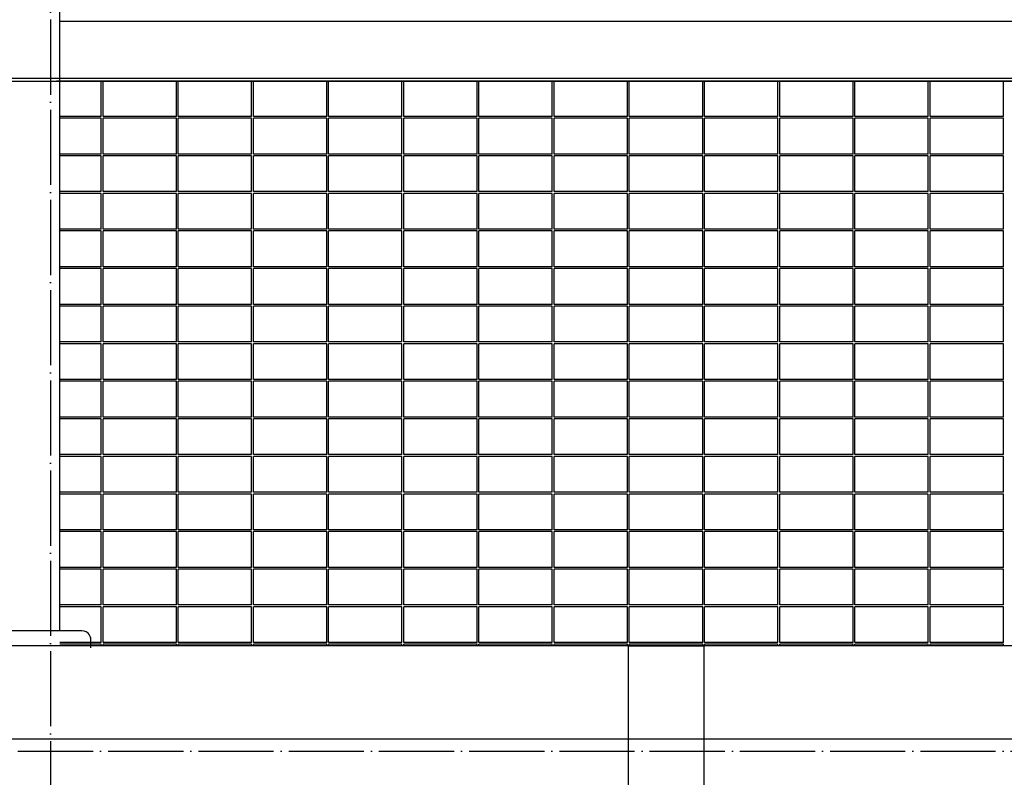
# Model space of a CAD drawing. Extents: x -37450 to 20409, y -12428 to 23550.
# Tile 21 of 55: x -23560 to -20286, y -7352 to -4831. Entities that reach past the tile are written whole.
import ezdxf

# ---------------------------------------------------------------- set-up
doc = ezdxf.new("R2010")
doc.units = 0
doc.header["$MEASUREMENT"] = 0
doc.linetypes.add('DASHDOT', pattern=[300, 250, -25, 0, -25])
for name, color, linetype in [('LAYER01', 7, 'CONTINUOUS'), ('LAYER23', 5, 'CONTINUOUS'), ('LAYER28', 1, 'CONTINUOUS')]:
    doc.layers.add(name, color=color, linetype=linetype)

msp = doc.modelspace()

# ---------------------------------------------------------------- linework, layer by layer
at = {"layer": 'LAYER01', "color": 1, "linetype": 'DASHDOT'}
for p, q in [((-23458.2535, 4772.46895), (-23458.2535, -10757.59505)), ((-32582.25405, -5036.12635), (-3736.12745, -5036.12635)), ((-33169.5038, -7264.1266), (-4420.06415, -7264.1266))]:
    msp.add_line(p, q, dxfattribs=at)
at = {"layer": 'LAYER01', "color": 5, "linetype": 'Continuous'}
for p, q in [((-23427.2537, -4836.12595), (-17089.25325, -4836.12595)), ((-27704.56545, -5026.1257), (-23387.5656, -5026.1257)), ((-27704.56545, -5036.12635), (-23387.5656, -5036.12635)), ((-19980.5649, -5036.12635), (-23438.0661, -5036.12635)), ((-23427.2537, -5026.1257), (-17089.25325, -5026.1257)), ((-23427.2537, -5036.12635), (-17089.25325, -5036.12635)), ((-23289.25325, -5153.12655), (-23289.25325, -5036.12635)), ((-23283.2535, -5153.12655), (-23283.2535, -5036.12635)), ((-23039.25325, -5153.12655), (-23039.25325, -5036.12635)), ((-23033.25195, -5153.12655), (-23033.25195, -5036.12635)), ((-22789.25325, -5153.12655), (-22789.25325, -5036.12635)), ((-22783.2535, -5153.12655), (-22783.2535, -5036.12635)), ((-22539.2517, -5153.12655), (-22539.2517, -5036.12635)), ((-22533.25195, -5153.12655), (-22533.25195, -5036.12635)), ((-22289.25325, -5153.12655), (-22289.25325, -5036.12635)), ((-22283.2535, -5153.12655), (-22283.2535, -5036.12635)), ((-22039.2517, -5153.12655), (-22039.2517, -5036.12635)), ((-22033.25195, -5153.12655), (-22033.25195, -5036.12635)), ((-21789.25325, -5153.12655), (-21789.25325, -5036.12635)), ((-21783.2535, -5153.12655), (-21783.2535, -5036.12635)), ((-21539.25325, -5153.12655), (-21539.25325, -5036.12635)), ((-21533.25195, -5153.12655), (-21533.25195, -5036.12635)), ((-21289.25325, -5153.12655), (-21289.25325, -5036.12635)), ((-21283.2535, -5153.12655), (-21283.2535, -5036.12635)), ((-21039.25325, -5153.12655), (-21039.25325, -5036.12635)), ((-21033.2535, -5153.12655), (-21033.2535, -5036.12635)), ((-20789.25325, -5153.12655), (-20789.25325, -5036.12635)), ((-20783.25195, -5153.12655), (-20783.25195, -5036.12635)), ((-20539.25325, -5153.12655), (-20539.25325, -5036.12635)), ((-20533.2535, -5153.12655), (-20533.2535, -5036.12635)), ((-20289.25325, -5153.12655), (-20289.25325, -5036.12635)), ((-23289.25325, -5153.12655), (-23427.2537, -5153.12655)), ((-23289.25325, -5159.1263), (-23427.2537, -5159.1263)), ((-23289.25325, -5278.1254), (-23289.25325, -5159.1263)), ((-23039.25325, -5153.12655), (-23283.2535, -5153.12655)), ((-23039.25325, -5159.1263), (-23283.2535, -5159.1263)), ((-23283.2535, -5278.1254), (-23283.2535, -5159.1263)), ((-23039.25325, -5278.1254), (-23039.25325, -5159.1263)), ((-22789.25325, -5153.12655), (-23033.25195, -5153.12655)), ((-22789.25325, -5159.1263), (-23033.25195, -5159.1263)), ((-23033.25195, -5278.1254), (-23033.25195, -5159.1263)), ((-22789.25325, -5278.1254), (-22789.25325, -5159.1263)), ((-22539.2517, -5153.12655), (-22783.2535, -5153.12655)), ((-22539.2517, -5159.1263), (-22783.2535, -5159.1263)), ((-22783.2535, -5278.1254), (-22783.2535, -5159.1263)), ((-22539.2517, -5278.1254), (-22539.2517, -5159.1263)), ((-22289.25325, -5153.12655), (-22533.25195, -5153.12655)), ((-22289.25325, -5159.1263), (-22533.25195, -5159.1263)), ((-22533.25195, -5278.1254), (-22533.25195, -5159.1263)), ((-22289.25325, -5278.1254), (-22289.25325, -5159.1263)), ((-22039.2517, -5153.12655), (-22283.2535, -5153.12655)), ((-22039.2517, -5159.1263), (-22283.2535, -5159.1263)), ((-22283.2535, -5278.1254), (-22283.2535, -5159.1263)), ((-22039.2517, -5278.1254), (-22039.2517, -5159.1263)), ((-21789.25325, -5153.12655), (-22033.25195, -5153.12655)), ((-21789.25325, -5159.1263), (-22033.25195, -5159.1263)), ((-22033.25195, -5278.1254), (-22033.25195, -5159.1263)), ((-21789.25325, -5278.1254), (-21789.25325, -5159.1263)), ((-21539.25325, -5153.12655), (-21783.2535, -5153.12655)), ((-21539.25325, -5159.1263), (-21783.2535, -5159.1263)), ((-21783.2535, -5278.1254), (-21783.2535, -5159.1263)), ((-21539.25325, -5278.1254), (-21539.25325, -5159.1263)), ((-21289.25325, -5153.12655), (-21533.25195, -5153.12655)), ((-21289.25325, -5159.1263), (-21533.25195, -5159.1263)), ((-21533.25195, -5278.1254), (-21533.25195, -5159.1263)), ((-21289.25325, -5278.1254), (-21289.25325, -5159.1263)), ((-21039.25325, -5153.12655), (-21283.2535, -5153.12655)), ((-21283.2535, -5278.1254), (-21283.2535, -5159.1263)), ((-21039.25325, -5159.1263), (-21283.2535, -5159.1263)), ((-21039.25325, -5278.1254), (-21039.25325, -5159.1263)), ((-20789.25325, -5153.12655), (-21033.2535, -5153.12655)), ((-21033.2535, -5278.1254), (-21033.2535, -5159.1263)), ((-20789.25325, -5159.1263), (-21033.2535, -5159.1263)), ((-20789.25325, -5278.1254), (-20789.25325, -5159.1263)), ((-20539.25325, -5153.12655), (-20783.25195, -5153.12655)), ((-20783.25195, -5278.1254), (-20783.25195, -5159.1263)), ((-20539.25325, -5159.1263), (-20783.25195, -5159.1263)), ((-20539.25325, -5278.1254), (-20539.25325, -5159.1263)), ((-20289.25325, -5153.12655), (-20533.2535, -5153.12655)), ((-20533.2535, -5278.1254), (-20533.2535, -5159.1263)), ((-20289.25325, -5159.1263), (-20533.2535, -5159.1263)), ((-20289.25325, -5278.1254), (-20289.25325, -5159.1263)), ((-23289.25325, -5278.1254), (-23427.2537, -5278.1254)), ((-23289.25325, -5284.1255), (-23427.2537, -5284.1255)), ((-23289.25325, -5403.1246), (-23289.25325, -5284.1255)), ((-23039.25325, -5278.1254), (-23283.2535, -5278.1254)), ((-23039.25325, -5284.1255), (-23283.2535, -5284.1255)), ((-23283.2535, -5403.1246), (-23283.2535, -5284.1255)), ((-23039.25325, -5403.1246), (-23039.25325, -5284.1255)), ((-22789.25325, -5278.1254), (-23033.25195, -5278.1254)), ((-22789.25325, -5284.1255), (-23033.25195, -5284.1255)), ((-23033.25195, -5403.1246), (-23033.25195, -5284.1255)), ((-22789.25325, -5403.1246), (-22789.25325, -5284.1255)), ((-22539.2517, -5278.1254), (-22783.2535, -5278.1254)), ((-22539.2517, -5284.1255), (-22783.2535, -5284.1255)), ((-22783.2535, -5403.1246), (-22783.2535, -5284.1255)), ((-22539.2517, -5403.1246), (-22539.2517, -5284.1255)), ((-22289.25325, -5278.1254), (-22533.25195, -5278.1254)), ((-22289.25325, -5284.1255), (-22533.25195, -5284.1255)), ((-22533.25195, -5403.1246), (-22533.25195, -5284.1255)), ((-22289.25325, -5403.1246), (-22289.25325, -5284.1255)), ((-22039.2517, -5278.1254), (-22283.2535, -5278.1254)), ((-22039.2517, -5284.1255), (-22283.2535, -5284.1255)), ((-22283.2535, -5403.1246), (-22283.2535, -5284.1255)), ((-22039.2517, -5403.1246), (-22039.2517, -5284.1255)), ((-21789.25325, -5278.1254), (-22033.25195, -5278.1254)), ((-21789.25325, -5284.1255), (-22033.25195, -5284.1255)), ((-22033.25195, -5403.1246), (-22033.25195, -5284.1255)), ((-21789.25325, -5403.1246), (-21789.25325, -5284.1255)), ((-21539.25325, -5278.1254), (-21783.2535, -5278.1254)), ((-21539.25325, -5284.1255), (-21783.2535, -5284.1255)), ((-21783.2535, -5403.1246), (-21783.2535, -5284.1255)), ((-21539.25325, -5403.1246), (-21539.25325, -5284.1255)), ((-21289.25325, -5278.1254), (-21533.25195, -5278.1254)), ((-21289.25325, -5284.1255), (-21533.25195, -5284.1255)), ((-21533.25195, -5403.1246), (-21533.25195, -5284.1255)), ((-21289.25325, -5403.1246), (-21289.25325, -5284.1255)), ((-21039.25325, -5278.1254), (-21283.2535, -5278.1254)), ((-21283.2535, -5403.1246), (-21283.2535, -5284.1255)), ((-21039.25325, -5284.1255), (-21283.2535, -5284.1255)), ((-21039.25325, -5403.1246), (-21039.25325, -5284.1255)), ((-20789.25325, -5278.1254), (-21033.2535, -5278.1254)), ((-21033.2535, -5403.1246), (-21033.2535, -5284.1255)), ((-20789.25325, -5284.1255), (-21033.2535, -5284.1255)), ((-20789.25325, -5403.1246), (-20789.25325, -5284.1255)), ((-20539.25325, -5278.1254), (-20783.25195, -5278.1254)), ((-20783.25195, -5403.1246), (-20783.25195, -5284.1255)), ((-20539.25325, -5284.1255), (-20783.25195, -5284.1255)), ((-20539.25325, -5403.1246), (-20539.25325, -5284.1255)), ((-20289.25325, -5278.1254), (-20533.2535, -5278.1254)), ((-20533.2535, -5403.1246), (-20533.2535, -5284.1255)), ((-20289.25325, -5284.1255), (-20533.2535, -5284.1255)), ((-20289.25325, -5403.1246), (-20289.25325, -5284.1255)), ((-23289.25325, -5403.1246), (-23427.2537, -5403.1246)), ((-23289.25325, -5409.12705), (-23427.2537, -5409.12705)), ((-23289.25325, -5528.12615), (-23289.25325, -5409.12705)), ((-23039.25325, -5403.1246), (-23283.2535, -5403.1246)), ((-23039.25325, -5409.12705), (-23283.2535, -5409.12705)), ((-23283.2535, -5528.12615), (-23283.2535, -5409.12705)), ((-23039.25325, -5528.12615), (-23039.25325, -5409.12705)), ((-22789.25325, -5403.1246), (-23033.25195, -5403.1246)), ((-22789.25325, -5409.12705), (-23033.25195, -5409.12705)), ((-23033.25195, -5528.12615), (-23033.25195, -5409.12705)), ((-22789.25325, -5528.12615), (-22789.25325, -5409.12705)), ((-22539.2517, -5403.1246), (-22783.2535, -5403.1246)), ((-22539.2517, -5409.12705), (-22783.2535, -5409.12705)), ((-22783.2535, -5528.12615), (-22783.2535, -5409.12705)), ((-22539.2517, -5528.12615), (-22539.2517, -5409.12705)), ((-22289.25325, -5403.1246), (-22533.25195, -5403.1246)), ((-22289.25325, -5409.12705), (-22533.25195, -5409.12705)), ((-22533.25195, -5528.12615), (-22533.25195, -5409.12705)), ((-22289.25325, -5528.12615), (-22289.25325, -5409.12705)), ((-22039.2517, -5403.1246), (-22283.2535, -5403.1246)), ((-22039.2517, -5409.12705), (-22283.2535, -5409.12705)), ((-22283.2535, -5528.12615), (-22283.2535, -5409.12705)), ((-22039.2517, -5528.12615), (-22039.2517, -5409.12705)), ((-21789.25325, -5403.1246), (-22033.25195, -5403.1246)), ((-21789.25325, -5409.12705), (-22033.25195, -5409.12705)), ((-22033.25195, -5528.12615), (-22033.25195, -5409.12705)), ((-21789.25325, -5528.12615), (-21789.25325, -5409.12705)), ((-21539.25325, -5403.1246), (-21783.2535, -5403.1246)), ((-21539.25325, -5409.12705), (-21783.2535, -5409.12705)), ((-21783.2535, -5528.12615), (-21783.2535, -5409.12705)), ((-21539.25325, -5528.12615), (-21539.25325, -5409.12705)), ((-21289.25325, -5403.1246), (-21533.25195, -5403.1246)), ((-21289.25325, -5409.12705), (-21533.25195, -5409.12705)), ((-21533.25195, -5528.12615), (-21533.25195, -5409.12705)), ((-21289.25325, -5528.12615), (-21289.25325, -5409.12705)), ((-21039.25325, -5403.1246), (-21283.2535, -5403.1246)), ((-21283.2535, -5528.12615), (-21283.2535, -5409.12705)), ((-21039.25325, -5409.12705), (-21283.2535, -5409.12705)), ((-21039.25325, -5528.12615), (-21039.25325, -5409.12705)), ((-20789.25325, -5403.1246), (-21033.2535, -5403.1246)), ((-21033.2535, -5528.12615), (-21033.2535, -5409.12705)), ((-20789.25325, -5409.12705), (-21033.2535, -5409.12705)), ((-20789.25325, -5528.12615), (-20789.25325, -5409.12705)), ((-20539.25325, -5403.1246), (-20783.25195, -5403.1246)), ((-20783.25195, -5528.12615), (-20783.25195, -5409.12705)), ((-20539.25325, -5409.12705), (-20783.25195, -5409.12705)), ((-20539.25325, -5528.12615), (-20539.25325, -5409.12705)), ((-20289.25325, -5403.1246), (-20533.2535, -5403.1246)), ((-20533.2535, -5528.12615), (-20533.2535, -5409.12705)), ((-20289.25325, -5409.12705), (-20533.2535, -5409.12705)), ((-20289.25325, -5528.12615), (-20289.25325, -5409.12705)), ((-23289.25325, -5528.12615), (-23427.2537, -5528.12615)), ((-23039.25325, -5528.12615), (-23283.2535, -5528.12615)), ((-22789.25325, -5528.12615), (-23033.25195, -5528.12615)), ((-22539.2517, -5528.12615), (-22783.2535, -5528.12615)), ((-22289.25325, -5528.12615), (-22533.25195, -5528.12615)), ((-22039.2517, -5528.12615), (-22283.2535, -5528.12615)), ((-21789.25325, -5528.12615), (-22033.25195, -5528.12615)), ((-21539.25325, -5528.12615), (-21783.2535, -5528.12615)), ((-21289.25325, -5528.12615), (-21533.25195, -5528.12615)), ((-21039.25325, -5528.12615), (-21283.2535, -5528.12615)), ((-20789.25325, -5528.12615), (-21033.2535, -5528.12615)), ((-20539.25325, -5528.12615), (-20783.25195, -5528.12615)), ((-20289.25325, -5528.12615), (-20533.2535, -5528.12615)), ((-23289.25325, -5534.1259), (-23427.2537, -5534.1259)), ((-23289.25325, -5653.125), (-23289.25325, -5534.1259)), ((-23039.25325, -5534.1259), (-23283.2535, -5534.1259)), ((-23283.2535, -5653.125), (-23283.2535, -5534.1259)), ((-23039.25325, -5653.125), (-23039.25325, -5534.1259)), ((-22789.25325, -5534.1259), (-23033.25195, -5534.1259)), ((-23033.25195, -5653.125), (-23033.25195, -5534.1259)), ((-22789.25325, -5653.125), (-22789.25325, -5534.1259)), ((-22539.2517, -5534.1259), (-22783.2535, -5534.1259)), ((-22783.2535, -5653.125), (-22783.2535, -5534.1259)), ((-22539.2517, -5653.125), (-22539.2517, -5534.1259)), ((-22289.25325, -5534.1259), (-22533.25195, -5534.1259)), ((-22533.25195, -5653.125), (-22533.25195, -5534.1259)), ((-22289.25325, -5653.125), (-22289.25325, -5534.1259)), ((-22039.2517, -5534.1259), (-22283.2535, -5534.1259)), ((-22283.2535, -5653.125), (-22283.2535, -5534.1259)), ((-22039.2517, -5653.125), (-22039.2517, -5534.1259)), ((-21789.25325, -5534.1259), (-22033.25195, -5534.1259)), ((-22033.25195, -5653.125), (-22033.25195, -5534.1259)), ((-21789.25325, -5653.125), (-21789.25325, -5534.1259)), ((-21539.25325, -5534.1259), (-21783.2535, -5534.1259)), ((-21783.2535, -5653.125), (-21783.2535, -5534.1259)), ((-21539.25325, -5653.125), (-21539.25325, -5534.1259)), ((-21289.25325, -5534.1259), (-21533.25195, -5534.1259)), ((-21533.25195, -5653.125), (-21533.25195, -5534.1259)), ((-21289.25325, -5653.125), (-21289.25325, -5534.1259)), ((-21283.2535, -5653.125), (-21283.2535, -5534.1259)), ((-21039.25325, -5534.1259), (-21283.2535, -5534.1259)), ((-21039.25325, -5653.125), (-21039.25325, -5534.1259)), ((-21033.2535, -5653.125), (-21033.2535, -5534.1259)), ((-20789.25325, -5534.1259), (-21033.2535, -5534.1259)), ((-20789.25325, -5653.125), (-20789.25325, -5534.1259)), ((-20783.25195, -5653.125), (-20783.25195, -5534.1259)), ((-20539.25325, -5534.1259), (-20783.25195, -5534.1259)), ((-20539.25325, -5653.125), (-20539.25325, -5534.1259)), ((-20533.2535, -5653.125), (-20533.2535, -5534.1259)), ((-20289.25325, -5534.1259), (-20533.2535, -5534.1259)), ((-20289.25325, -5653.125), (-20289.25325, -5534.1259)), ((-23289.25325, -5653.125), (-23427.2537, -5653.125)), ((-23289.25325, -5659.12515), (-23427.2537, -5659.12515)), ((-23289.25325, -5778.12655), (-23289.25325, -5659.12515)), ((-23039.25325, -5653.125), (-23283.2535, -5653.125)), ((-23039.25325, -5659.12515), (-23283.2535, -5659.12515)), ((-23283.2535, -5778.12655), (-23283.2535, -5659.12515)), ((-23039.25325, -5778.12655), (-23039.25325, -5659.12515)), ((-22789.25325, -5653.125), (-23033.25195, -5653.125)), ((-22789.25325, -5659.12515), (-23033.25195, -5659.12515)), ((-23033.25195, -5778.12655), (-23033.25195, -5659.12515)), ((-22789.25325, -5778.12655), (-22789.25325, -5659.12515)), ((-22539.2517, -5653.125), (-22783.2535, -5653.125)), ((-22539.2517, -5659.12515), (-22783.2535, -5659.12515)), ((-22783.2535, -5778.12655), (-22783.2535, -5659.12515)), ((-22539.2517, -5778.12655), (-22539.2517, -5659.12515)), ((-22289.25325, -5653.125), (-22533.25195, -5653.125)), ((-22289.25325, -5659.12515), (-22533.25195, -5659.12515)), ((-22533.25195, -5778.12655), (-22533.25195, -5659.12515)), ((-22289.25325, -5778.12655), (-22289.25325, -5659.12515)), ((-22039.2517, -5653.125), (-22283.2535, -5653.125)), ((-22039.2517, -5659.12515), (-22283.2535, -5659.12515)), ((-22283.2535, -5778.12655), (-22283.2535, -5659.12515)), ((-22039.2517, -5778.12655), (-22039.2517, -5659.12515)), ((-21789.25325, -5653.125), (-22033.25195, -5653.125)), ((-21789.25325, -5659.12515), (-22033.25195, -5659.12515)), ((-22033.25195, -5778.12655), (-22033.25195, -5659.12515)), ((-21789.25325, -5778.12655), (-21789.25325, -5659.12515)), ((-21539.25325, -5653.125), (-21783.2535, -5653.125)), ((-21539.25325, -5659.12515), (-21783.2535, -5659.12515)), ((-21783.2535, -5778.12655), (-21783.2535, -5659.12515)), ((-21539.25325, -5778.12655), (-21539.25325, -5659.12515)), ((-21289.25325, -5653.125), (-21533.25195, -5653.125)), ((-21289.25325, -5659.12515), (-21533.25195, -5659.12515)), ((-21533.25195, -5778.12655), (-21533.25195, -5659.12515)), ((-21289.25325, -5778.12655), (-21289.25325, -5659.12515)), ((-21039.25325, -5653.125), (-21283.2535, -5653.125)), ((-21283.2535, -5778.12655), (-21283.2535, -5659.12515)), ((-21039.25325, -5659.12515), (-21283.2535, -5659.12515)), ((-21039.25325, -5778.12655), (-21039.25325, -5659.12515)), ((-20789.25325, -5653.125), (-21033.2535, -5653.125)), ((-21033.2535, -5778.12655), (-21033.2535, -5659.12515)), ((-20789.25325, -5659.12515), (-21033.2535, -5659.12515)), ((-20789.25325, -5778.12655), (-20789.25325, -5659.12515)), ((-20539.25325, -5653.125), (-20783.25195, -5653.125)), ((-20783.25195, -5778.12655), (-20783.25195, -5659.12515)), ((-20539.25325, -5659.12515), (-20783.25195, -5659.12515)), ((-20539.25325, -5778.12655), (-20539.25325, -5659.12515)), ((-20289.25325, -5653.125), (-20533.2535, -5653.125)), ((-20533.2535, -5778.12655), (-20533.2535, -5659.12515)), ((-20289.25325, -5659.12515), (-20533.2535, -5659.12515)), ((-20289.25325, -5778.12655), (-20289.25325, -5659.12515)), ((-23289.25325, -5778.12655), (-23427.2537, -5778.12655)), ((-23289.25325, -5784.12665), (-23427.2537, -5784.12665)), ((-23289.25325, -5903.12575), (-23289.25325, -5784.12665)), ((-23039.25325, -5778.12655), (-23283.2535, -5778.12655)), ((-23039.25325, -5784.12665), (-23283.2535, -5784.12665)), ((-23283.2535, -5903.12575), (-23283.2535, -5784.12665)), ((-23039.25325, -5903.12575), (-23039.25325, -5784.12665)), ((-22789.25325, -5778.12655), (-23033.25195, -5778.12655)), ((-22789.25325, -5784.12665), (-23033.25195, -5784.12665)), ((-23033.25195, -5903.12575), (-23033.25195, -5784.12665)), ((-22789.25325, -5903.12575), (-22789.25325, -5784.12665)), ((-22539.2517, -5778.12655), (-22783.2535, -5778.12655)), ((-22539.2517, -5784.12665), (-22783.2535, -5784.12665)), ((-22783.2535, -5903.12575), (-22783.2535, -5784.12665)), ((-22539.2517, -5903.12575), (-22539.2517, -5784.12665)), ((-22289.25325, -5778.12655), (-22533.25195, -5778.12655)), ((-22289.25325, -5784.12665), (-22533.25195, -5784.12665)), ((-22533.25195, -5903.12575), (-22533.25195, -5784.12665)), ((-22289.25325, -5903.12575), (-22289.25325, -5784.12665)), ((-22039.2517, -5778.12655), (-22283.2535, -5778.12655)), ((-22039.2517, -5784.12665), (-22283.2535, -5784.12665)), ((-22283.2535, -5903.12575), (-22283.2535, -5784.12665)), ((-22039.2517, -5903.12575), (-22039.2517, -5784.12665)), ((-21789.25325, -5778.12655), (-22033.25195, -5778.12655)), ((-21789.25325, -5784.12665), (-22033.25195, -5784.12665)), ((-22033.25195, -5903.12575), (-22033.25195, -5784.12665)), ((-21789.25325, -5903.12575), (-21789.25325, -5784.12665)), ((-21539.25325, -5778.12655), (-21783.2535, -5778.12655)), ((-21539.25325, -5784.12665), (-21783.2535, -5784.12665)), ((-21783.2535, -5903.12575), (-21783.2535, -5784.12665)), ((-21539.25325, -5903.12575), (-21539.25325, -5784.12665)), ((-21289.25325, -5778.12655), (-21533.25195, -5778.12655)), ((-21289.25325, -5784.12665), (-21533.25195, -5784.12665)), ((-21533.25195, -5903.12575), (-21533.25195, -5784.12665)), ((-21289.25325, -5903.12575), (-21289.25325, -5784.12665)), ((-21039.25325, -5778.12655), (-21283.2535, -5778.12655)), ((-21283.2535, -5903.12575), (-21283.2535, -5784.12665)), ((-21039.25325, -5784.12665), (-21283.2535, -5784.12665)), ((-21039.25325, -5903.12575), (-21039.25325, -5784.12665)), ((-20789.25325, -5778.12655), (-21033.2535, -5778.12655)), ((-21033.2535, -5903.12575), (-21033.2535, -5784.12665)), ((-20789.25325, -5784.12665), (-21033.2535, -5784.12665)), ((-20789.25325, -5903.12575), (-20789.25325, -5784.12665)), ((-20539.25325, -5778.12655), (-20783.25195, -5778.12655)), ((-20783.25195, -5903.12575), (-20783.25195, -5784.12665)), ((-20539.25325, -5784.12665), (-20783.25195, -5784.12665)), ((-20539.25325, -5903.12575), (-20539.25325, -5784.12665)), ((-20289.25325, -5778.12655), (-20533.2535, -5778.12655)), ((-20533.2535, -5903.12575), (-20533.2535, -5784.12665)), ((-20289.25325, -5784.12665), (-20533.2535, -5784.12665)), ((-20289.25325, -5903.12575), (-20289.25325, -5784.12665)), ((-23289.25325, -5903.12575), (-23427.2537, -5903.12575)), ((-23289.25325, -5909.1255), (-23427.2537, -5909.1255)), ((-23289.25325, -6028.1246), (-23289.25325, -5909.1255)), ((-23039.25325, -5903.12575), (-23283.2535, -5903.12575)), ((-23039.25325, -5909.1255), (-23283.2535, -5909.1255)), ((-23283.2535, -6028.1246), (-23283.2535, -5909.1255)), ((-23039.25325, -6028.1246), (-23039.25325, -5909.1255)), ((-22789.25325, -5903.12575), (-23033.25195, -5903.12575)), ((-22789.25325, -5909.1255), (-23033.25195, -5909.1255)), ((-23033.25195, -6028.1246), (-23033.25195, -5909.1255)), ((-22789.25325, -6028.1246), (-22789.25325, -5909.1255)), ((-22539.2517, -5903.12575), (-22783.2535, -5903.12575)), ((-22539.2517, -5909.1255), (-22783.2535, -5909.1255)), ((-22783.2535, -6028.1246), (-22783.2535, -5909.1255)), ((-22539.2517, -6028.1246), (-22539.2517, -5909.1255)), ((-22289.25325, -5903.12575), (-22533.25195, -5903.12575)), ((-22289.25325, -5909.1255), (-22533.25195, -5909.1255)), ((-22533.25195, -6028.1246), (-22533.25195, -5909.1255)), ((-22289.25325, -6028.1246), (-22289.25325, -5909.1255)), ((-22039.2517, -5903.12575), (-22283.2535, -5903.12575)), ((-22039.2517, -5909.1255), (-22283.2535, -5909.1255)), ((-22283.2535, -6028.1246), (-22283.2535, -5909.1255)), ((-22039.2517, -6028.1246), (-22039.2517, -5909.1255)), ((-21789.25325, -5903.12575), (-22033.25195, -5903.12575)), ((-21789.25325, -5909.1255), (-22033.25195, -5909.1255)), ((-22033.25195, -6028.1246), (-22033.25195, -5909.1255)), ((-21789.25325, -6028.1246), (-21789.25325, -5909.1255)), ((-21539.25325, -5903.12575), (-21783.2535, -5903.12575)), ((-21539.25325, -5909.1255), (-21783.2535, -5909.1255)), ((-21783.2535, -6028.1246), (-21783.2535, -5909.1255)), ((-21539.25325, -6028.1246), (-21539.25325, -5909.1255)), ((-21289.25325, -5903.12575), (-21533.25195, -5903.12575)), ((-21289.25325, -5909.1255), (-21533.25195, -5909.1255)), ((-21533.25195, -6028.1246), (-21533.25195, -5909.1255)), ((-21289.25325, -6028.1246), (-21289.25325, -5909.1255)), ((-21039.25325, -5903.12575), (-21283.2535, -5903.12575)), ((-21283.2535, -6028.1246), (-21283.2535, -5909.1255)), ((-21039.25325, -5909.1255), (-21283.2535, -5909.1255)), ((-21039.25325, -6028.1246), (-21039.25325, -5909.1255)), ((-20789.25325, -5903.12575), (-21033.2535, -5903.12575)), ((-21033.2535, -6028.1246), (-21033.2535, -5909.1255)), ((-20789.25325, -5909.1255), (-21033.2535, -5909.1255)), ((-20789.25325, -6028.1246), (-20789.25325, -5909.1255)), ((-20539.25325, -5903.12575), (-20783.25195, -5903.12575)), ((-20783.25195, -6028.1246), (-20783.25195, -5909.1255)), ((-20539.25325, -5909.1255), (-20783.25195, -5909.1255)), ((-20539.25325, -6028.1246), (-20539.25325, -5909.1255)), ((-20289.25325, -5903.12575), (-20533.2535, -5903.12575)), ((-20533.2535, -6028.1246), (-20533.2535, -5909.1255)), ((-20289.25325, -5909.1255), (-20533.2535, -5909.1255)), ((-20289.25325, -6028.1246), (-20289.25325, -5909.1255)), ((-23289.25325, -6028.1246), (-23427.2537, -6028.1246)), ((-23289.25325, -6034.12475), (-23427.2537, -6034.12475)), ((-23289.25325, -6153.12615), (-23289.25325, -6034.12475)), ((-23039.25325, -6028.1246), (-23283.2535, -6028.1246)), ((-23039.25325, -6034.12475), (-23283.2535, -6034.12475)), ((-23283.2535, -6153.12615), (-23283.2535, -6034.12475)), ((-23039.25325, -6153.12615), (-23039.25325, -6034.12475)), ((-22789.25325, -6028.1246), (-23033.25195, -6028.1246)), ((-22789.25325, -6034.12475), (-23033.25195, -6034.12475)), ((-23033.25195, -6153.12615), (-23033.25195, -6034.12475)), ((-22789.25325, -6153.12615), (-22789.25325, -6034.12475)), ((-22539.2517, -6028.1246), (-22783.2535, -6028.1246)), ((-22539.2517, -6034.12475), (-22783.2535, -6034.12475)), ((-22783.2535, -6153.12615), (-22783.2535, -6034.12475)), ((-22539.2517, -6153.12615), (-22539.2517, -6034.12475)), ((-22289.25325, -6028.1246), (-22533.25195, -6028.1246)), ((-22289.25325, -6034.12475), (-22533.25195, -6034.12475)), ((-22533.25195, -6153.12615), (-22533.25195, -6034.12475)), ((-22289.25325, -6153.12615), (-22289.25325, -6034.12475)), ((-22039.2517, -6028.1246), (-22283.2535, -6028.1246)), ((-22039.2517, -6034.12475), (-22283.2535, -6034.12475)), ((-22283.2535, -6153.12615), (-22283.2535, -6034.12475)), ((-22039.2517, -6153.12615), (-22039.2517, -6034.12475)), ((-21789.25325, -6028.1246), (-22033.25195, -6028.1246)), ((-21789.25325, -6034.12475), (-22033.25195, -6034.12475)), ((-22033.25195, -6153.12615), (-22033.25195, -6034.12475)), ((-21789.25325, -6153.12615), (-21789.25325, -6034.12475)), ((-21539.25325, -6028.1246), (-21783.2535, -6028.1246)), ((-21539.25325, -6034.12475), (-21783.2535, -6034.12475)), ((-21783.2535, -6153.12615), (-21783.2535, -6034.12475)), ((-21539.25325, -6153.12615), (-21539.25325, -6034.12475)), ((-21289.25325, -6028.1246), (-21533.25195, -6028.1246)), ((-21289.25325, -6034.12475), (-21533.25195, -6034.12475)), ((-21533.25195, -6153.12615), (-21533.25195, -6034.12475)), ((-21289.25325, -6153.12615), (-21289.25325, -6034.12475)), ((-21039.25325, -6028.1246), (-21283.2535, -6028.1246)), ((-21283.2535, -6153.12615), (-21283.2535, -6034.12475)), ((-21039.25325, -6034.12475), (-21283.2535, -6034.12475)), ((-21039.25325, -6153.12615), (-21039.25325, -6034.12475)), ((-20789.25325, -6028.1246), (-21033.2535, -6028.1246)), ((-21033.2535, -6153.12615), (-21033.2535, -6034.12475)), ((-20789.25325, -6034.12475), (-21033.2535, -6034.12475)), ((-20789.25325, -6153.12615), (-20789.25325, -6034.12475)), ((-20539.25325, -6028.1246), (-20783.25195, -6028.1246)), ((-20783.25195, -6153.12615), (-20783.25195, -6034.12475)), ((-20539.25325, -6034.12475), (-20783.25195, -6034.12475)), ((-20539.25325, -6153.12615), (-20539.25325, -6034.12475)), ((-20289.25325, -6028.1246), (-20533.2535, -6028.1246)), ((-20533.2535, -6153.12615), (-20533.2535, -6034.12475)), ((-20289.25325, -6034.12475), (-20533.2535, -6034.12475)), ((-20289.25325, -6153.12615), (-20289.25325, -6034.12475)), ((-23289.25325, -6153.12615), (-23427.2537, -6153.12615)), ((-23039.25325, -6153.12615), (-23283.2535, -6153.12615)), ((-22789.25325, -6153.12615), (-23033.25195, -6153.12615)), ((-22539.2517, -6153.12615), (-22783.2535, -6153.12615)), ((-22289.25325, -6153.12615), (-22533.25195, -6153.12615)), ((-22039.2517, -6153.12615), (-22283.2535, -6153.12615)), ((-21789.25325, -6153.12615), (-22033.25195, -6153.12615)), ((-21539.25325, -6153.12615), (-21783.2535, -6153.12615)), ((-21289.25325, -6153.12615), (-21533.25195, -6153.12615)), ((-21039.25325, -6153.12615), (-21283.2535, -6153.12615)), ((-20789.25325, -6153.12615), (-21033.2535, -6153.12615)), ((-20539.25325, -6153.12615), (-20783.25195, -6153.12615)), ((-20289.25325, -6153.12615), (-20533.2535, -6153.12615)), ((-23289.25325, -6159.1263), (-23427.2537, -6159.1263)), ((-23289.25325, -6278.1254), (-23289.25325, -6159.1263)), ((-23039.25325, -6159.1263), (-23283.2535, -6159.1263)), ((-23283.2535, -6278.1254), (-23283.2535, -6159.1263)), ((-23039.25325, -6278.1254), (-23039.25325, -6159.1263)), ((-22789.25325, -6159.1263), (-23033.25195, -6159.1263)), ((-23033.25195, -6278.1254), (-23033.25195, -6159.1263)), ((-22789.25325, -6278.1254), (-22789.25325, -6159.1263)), ((-22539.2517, -6159.1263), (-22783.2535, -6159.1263)), ((-22783.2535, -6278.1254), (-22783.2535, -6159.1263)), ((-22539.2517, -6278.1254), (-22539.2517, -6159.1263)), ((-22289.25325, -6159.1263), (-22533.25195, -6159.1263)), ((-22533.25195, -6278.1254), (-22533.25195, -6159.1263)), ((-22289.25325, -6278.1254), (-22289.25325, -6159.1263)), ((-22039.2517, -6159.1263), (-22283.2535, -6159.1263)), ((-22283.2535, -6278.1254), (-22283.2535, -6159.1263)), ((-22039.2517, -6278.1254), (-22039.2517, -6159.1263)), ((-21789.25325, -6159.1263), (-22033.25195, -6159.1263)), ((-22033.25195, -6278.1254), (-22033.25195, -6159.1263)), ((-21789.25325, -6278.1254), (-21789.25325, -6159.1263)), ((-21539.25325, -6159.1263), (-21783.2535, -6159.1263)), ((-21783.2535, -6278.1254), (-21783.2535, -6159.1263)), ((-21539.25325, -6278.1254), (-21539.25325, -6159.1263)), ((-21289.25325, -6159.1263), (-21533.25195, -6159.1263)), ((-21533.25195, -6278.1254), (-21533.25195, -6159.1263)), ((-21289.25325, -6278.1254), (-21289.25325, -6159.1263)), ((-21283.2535, -6278.1254), (-21283.2535, -6159.1263)), ((-21039.25325, -6159.1263), (-21283.2535, -6159.1263)), ((-21039.25325, -6278.1254), (-21039.25325, -6159.1263)), ((-21033.2535, -6278.1254), (-21033.2535, -6159.1263)), ((-20789.25325, -6159.1263), (-21033.2535, -6159.1263)), ((-20789.25325, -6278.1254), (-20789.25325, -6159.1263)), ((-20783.25195, -6278.1254), (-20783.25195, -6159.1263)), ((-20539.25325, -6159.1263), (-20783.25195, -6159.1263)), ((-20539.25325, -6278.1254), (-20539.25325, -6159.1263)), ((-20533.2535, -6278.1254), (-20533.2535, -6159.1263)), ((-20289.25325, -6159.1263), (-20533.2535, -6159.1263)), ((-20289.25325, -6278.1254), (-20289.25325, -6159.1263)), ((-23289.25325, -6278.1254), (-23427.2537, -6278.1254)), ((-23289.25325, -6284.12515), (-23427.2537, -6284.12515)), ((-23289.25325, -6403.12655), (-23289.25325, -6284.12515)), ((-23039.25325, -6278.1254), (-23283.2535, -6278.1254)), ((-23039.25325, -6284.12515), (-23283.2535, -6284.12515)), ((-23283.2535, -6403.12655), (-23283.2535, -6284.12515)), ((-23039.25325, -6403.12655), (-23039.25325, -6284.12515)), ((-22789.25325, -6278.1254), (-23033.25195, -6278.1254)), ((-22789.25325, -6284.12515), (-23033.25195, -6284.12515)), ((-23033.25195, -6403.12655), (-23033.25195, -6284.12515)), ((-22789.25325, -6403.12655), (-22789.25325, -6284.12515)), ((-22539.2517, -6278.1254), (-22783.2535, -6278.1254)), ((-22539.2517, -6284.12515), (-22783.2535, -6284.12515)), ((-22783.2535, -6403.12655), (-22783.2535, -6284.12515)), ((-22539.2517, -6403.12655), (-22539.2517, -6284.12515)), ((-22289.25325, -6278.1254), (-22533.25195, -6278.1254)), ((-22289.25325, -6284.12515), (-22533.25195, -6284.12515)), ((-22533.25195, -6403.12655), (-22533.25195, -6284.12515)), ((-22289.25325, -6403.12655), (-22289.25325, -6284.12515)), ((-22039.2517, -6278.1254), (-22283.2535, -6278.1254)), ((-22039.2517, -6284.12515), (-22283.2535, -6284.12515)), ((-22283.2535, -6403.12655), (-22283.2535, -6284.12515)), ((-22039.2517, -6403.12655), (-22039.2517, -6284.12515)), ((-21789.25325, -6278.1254), (-22033.25195, -6278.1254)), ((-21789.25325, -6284.12515), (-22033.25195, -6284.12515)), ((-22033.25195, -6403.12655), (-22033.25195, -6284.12515)), ((-21789.25325, -6403.12655), (-21789.25325, -6284.12515)), ((-21539.25325, -6278.1254), (-21783.2535, -6278.1254)), ((-21539.25325, -6284.12515), (-21783.2535, -6284.12515)), ((-21783.2535, -6403.12655), (-21783.2535, -6284.12515)), ((-21539.25325, -6403.12655), (-21539.25325, -6284.12515)), ((-21289.25325, -6278.1254), (-21533.25195, -6278.1254)), ((-21289.25325, -6284.12515), (-21533.25195, -6284.12515)), ((-21533.25195, -6403.12655), (-21533.25195, -6284.12515)), ((-21289.25325, -6403.12655), (-21289.25325, -6284.12515)), ((-21039.25325, -6278.1254), (-21283.2535, -6278.1254)), ((-21283.2535, -6403.12655), (-21283.2535, -6284.12515)), ((-21039.25325, -6284.12515), (-21283.2535, -6284.12515)), ((-21039.25325, -6403.12655), (-21039.25325, -6284.12515)), ((-20789.25325, -6278.1254), (-21033.2535, -6278.1254)), ((-21033.2535, -6403.12655), (-21033.2535, -6284.12515)), ((-20789.25325, -6284.12515), (-21033.2535, -6284.12515)), ((-20789.25325, -6403.12655), (-20789.25325, -6284.12515)), ((-20539.25325, -6278.1254), (-20783.25195, -6278.1254)), ((-20783.25195, -6403.12655), (-20783.25195, -6284.12515)), ((-20539.25325, -6284.12515), (-20783.25195, -6284.12515)), ((-20539.25325, -6403.12655), (-20539.25325, -6284.12515)), ((-20289.25325, -6278.1254), (-20533.2535, -6278.1254)), ((-20533.2535, -6403.12655), (-20533.2535, -6284.12515)), ((-20289.25325, -6284.12515), (-20533.2535, -6284.12515)), ((-20289.25325, -6403.12655), (-20289.25325, -6284.12515)), ((-23289.25325, -6403.12655), (-23427.2537, -6403.12655)), ((-23289.25325, -6409.12705), (-23427.2537, -6409.12705)), ((-23289.25325, -6528.12575), (-23289.25325, -6409.12705)), ((-23039.25325, -6403.12655), (-23283.2535, -6403.12655)), ((-23039.25325, -6409.12705), (-23283.2535, -6409.12705)), ((-23283.2535, -6528.12575), (-23283.2535, -6409.12705)), ((-23039.25325, -6528.12575), (-23039.25325, -6409.12705)), ((-22789.25325, -6403.12655), (-23033.25195, -6403.12655)), ((-22789.25325, -6409.12705), (-23033.25195, -6409.12705)), ((-23033.25195, -6528.12575), (-23033.25195, -6409.12705)), ((-22789.25325, -6528.12575), (-22789.25325, -6409.12705)), ((-22539.2517, -6403.12655), (-22783.2535, -6403.12655)), ((-22539.2517, -6409.12705), (-22783.2535, -6409.12705)), ((-22783.2535, -6528.12575), (-22783.2535, -6409.12705)), ((-22539.2517, -6528.12575), (-22539.2517, -6409.12705)), ((-22289.25325, -6403.12655), (-22533.25195, -6403.12655)), ((-22289.25325, -6409.12705), (-22533.25195, -6409.12705)), ((-22533.25195, -6528.12575), (-22533.25195, -6409.12705)), ((-22289.25325, -6528.12575), (-22289.25325, -6409.12705)), ((-22039.2517, -6403.12655), (-22283.2535, -6403.12655)), ((-22039.2517, -6409.12705), (-22283.2535, -6409.12705)), ((-22283.2535, -6528.12575), (-22283.2535, -6409.12705)), ((-22039.2517, -6528.12575), (-22039.2517, -6409.12705)), ((-21789.25325, -6403.12655), (-22033.25195, -6403.12655)), ((-21789.25325, -6409.12705), (-22033.25195, -6409.12705)), ((-22033.25195, -6528.12575), (-22033.25195, -6409.12705)), ((-21789.25325, -6528.12575), (-21789.25325, -6409.12705)), ((-21539.25325, -6403.12655), (-21783.2535, -6403.12655)), ((-21539.25325, -6409.12705), (-21783.2535, -6409.12705)), ((-21783.2535, -6528.12575), (-21783.2535, -6409.12705)), ((-21539.25325, -6528.12575), (-21539.25325, -6409.12705)), ((-21289.25325, -6403.12655), (-21533.25195, -6403.12655)), ((-21289.25325, -6409.12705), (-21533.25195, -6409.12705)), ((-21533.25195, -6528.12575), (-21533.25195, -6409.12705)), ((-21289.25325, -6528.12575), (-21289.25325, -6409.12705)), ((-21039.25325, -6403.12655), (-21283.2535, -6403.12655)), ((-21283.2535, -6528.12575), (-21283.2535, -6409.12705)), ((-21039.25325, -6409.12705), (-21283.2535, -6409.12705)), ((-21039.25325, -6528.12575), (-21039.25325, -6409.12705)), ((-20789.25325, -6403.12655), (-21033.2535, -6403.12655)), ((-21033.2535, -6528.12575), (-21033.2535, -6409.12705)), ((-20789.25325, -6409.12705), (-21033.2535, -6409.12705)), ((-20789.25325, -6528.12575), (-20789.25325, -6409.12705)), ((-20539.25325, -6403.12655), (-20783.25195, -6403.12655)), ((-20783.25195, -6528.12575), (-20783.25195, -6409.12705)), ((-20539.25325, -6409.12705), (-20783.25195, -6409.12705)), ((-20539.25325, -6528.12575), (-20539.25325, -6409.12705)), ((-20289.25325, -6403.12655), (-20533.2535, -6403.12655)), ((-20533.2535, -6528.12575), (-20533.2535, -6409.12705)), ((-20289.25325, -6409.12705), (-20533.2535, -6409.12705)), ((-20289.25325, -6528.12575), (-20289.25325, -6409.12705)), ((-23289.25325, -6528.12575), (-23427.2537, -6528.12575)), ((-23289.25325, -6534.1255), (-23427.2537, -6534.1255)), ((-23289.25325, -6653.125), (-23289.25325, -6534.1255)), ((-23039.25325, -6528.12575), (-23283.2535, -6528.12575)), ((-23039.25325, -6534.1255), (-23283.2535, -6534.1255)), ((-23283.2535, -6653.125), (-23283.2535, -6534.1255)), ((-23039.25325, -6653.125), (-23039.25325, -6534.1255)), ((-22789.25325, -6528.12575), (-23033.25195, -6528.12575)), ((-22789.25325, -6534.1255), (-23033.25195, -6534.1255)), ((-23033.25195, -6653.125), (-23033.25195, -6534.1255)), ((-22789.25325, -6653.125), (-22789.25325, -6534.1255)), ((-22539.2517, -6528.12575), (-22783.2535, -6528.12575)), ((-22539.2517, -6534.1255), (-22783.2535, -6534.1255)), ((-22783.2535, -6653.125), (-22783.2535, -6534.1255)), ((-22539.2517, -6653.125), (-22539.2517, -6534.1255)), ((-22289.25325, -6528.12575), (-22533.25195, -6528.12575)), ((-22289.25325, -6534.1255), (-22533.25195, -6534.1255)), ((-22533.25195, -6653.125), (-22533.25195, -6534.1255)), ((-22289.25325, -6653.125), (-22289.25325, -6534.1255)), ((-22039.2517, -6528.12575), (-22283.2535, -6528.12575)), ((-22039.2517, -6534.1255), (-22283.2535, -6534.1255)), ((-22283.2535, -6653.125), (-22283.2535, -6534.1255)), ((-22039.2517, -6653.125), (-22039.2517, -6534.1255)), ((-21789.25325, -6528.12575), (-22033.25195, -6528.12575)), ((-21789.25325, -6534.1255), (-22033.25195, -6534.1255)), ((-22033.25195, -6653.125), (-22033.25195, -6534.1255)), ((-21789.25325, -6653.125), (-21789.25325, -6534.1255)), ((-21539.25325, -6528.12575), (-21783.2535, -6528.12575)), ((-21539.25325, -6534.1255), (-21783.2535, -6534.1255)), ((-21783.2535, -6653.125), (-21783.2535, -6534.1255)), ((-21539.25325, -6653.125), (-21539.25325, -6534.1255)), ((-21289.25325, -6528.12575), (-21533.25195, -6528.12575)), ((-21289.25325, -6534.1255), (-21533.25195, -6534.1255)), ((-21533.25195, -6653.125), (-21533.25195, -6534.1255)), ((-21289.25325, -6653.125), (-21289.25325, -6534.1255)), ((-21039.25325, -6528.12575), (-21283.2535, -6528.12575)), ((-21283.2535, -6653.125), (-21283.2535, -6534.1255)), ((-21039.25325, -6534.1255), (-21283.2535, -6534.1255)), ((-21039.25325, -6653.125), (-21039.25325, -6534.1255)), ((-20789.25325, -6528.12575), (-21033.2535, -6528.12575)), ((-21033.2535, -6653.125), (-21033.2535, -6534.1255)), ((-20789.25325, -6534.1255), (-21033.2535, -6534.1255)), ((-20789.25325, -6653.125), (-20789.25325, -6534.1255)), ((-20539.25325, -6528.12575), (-20783.25195, -6528.12575)), ((-20783.25195, -6653.125), (-20783.25195, -6534.1255)), ((-20539.25325, -6534.1255), (-20783.25195, -6534.1255)), ((-20539.25325, -6653.125), (-20539.25325, -6534.1255)), ((-20289.25325, -6528.12575), (-20533.2535, -6528.12575)), ((-20533.2535, -6653.125), (-20533.2535, -6534.1255)), ((-20289.25325, -6534.1255), (-20533.2535, -6534.1255)), ((-20289.25325, -6653.125), (-20289.25325, -6534.1255)), ((-23289.25325, -6653.125), (-23427.2537, -6653.125)), ((-23289.25325, -6659.12475), (-23427.2537, -6659.12475)), ((-23289.25325, -6778.12655), (-23289.25325, -6659.12475)), ((-23039.25325, -6653.125), (-23283.2535, -6653.125)), ((-23039.25325, -6659.12475), (-23283.2535, -6659.12475)), ((-23283.2535, -6778.12655), (-23283.2535, -6659.12475)), ((-23039.25325, -6778.12655), (-23039.25325, -6659.12475)), ((-22789.25325, -6653.125), (-23033.25195, -6653.125)), ((-22789.25325, -6659.12475), (-23033.25195, -6659.12475)), ((-23033.25195, -6778.12655), (-23033.25195, -6659.12475)), ((-22789.25325, -6778.12655), (-22789.25325, -6659.12475)), ((-22539.2517, -6653.125), (-22783.2535, -6653.125)), ((-22539.2517, -6659.12475), (-22783.2535, -6659.12475)), ((-22783.2535, -6778.12655), (-22783.2535, -6659.12475)), ((-22539.2517, -6778.12655), (-22539.2517, -6659.12475)), ((-22289.25325, -6653.125), (-22533.25195, -6653.125)), ((-22289.25325, -6659.12475), (-22533.25195, -6659.12475)), ((-22533.25195, -6778.12655), (-22533.25195, -6659.12475)), ((-22289.25325, -6778.12655), (-22289.25325, -6659.12475)), ((-22039.2517, -6653.125), (-22283.2535, -6653.125)), ((-22039.2517, -6659.12475), (-22283.2535, -6659.12475)), ((-22283.2535, -6778.12655), (-22283.2535, -6659.12475)), ((-22039.2517, -6778.12655), (-22039.2517, -6659.12475)), ((-21789.25325, -6653.125), (-22033.25195, -6653.125)), ((-21789.25325, -6659.12475), (-22033.25195, -6659.12475)), ((-22033.25195, -6778.12655), (-22033.25195, -6659.12475)), ((-21789.25325, -6778.12655), (-21789.25325, -6659.12475)), ((-21539.25325, -6653.125), (-21783.2535, -6653.125)), ((-21539.25325, -6659.12475), (-21783.2535, -6659.12475)), ((-21783.2535, -6778.12655), (-21783.2535, -6659.12475)), ((-21539.25325, -6778.12655), (-21539.25325, -6659.12475)), ((-21289.25325, -6653.125), (-21533.25195, -6653.125)), ((-21289.25325, -6659.12475), (-21533.25195, -6659.12475)), ((-21533.25195, -6778.12655), (-21533.25195, -6659.12475)), ((-21289.25325, -6778.12655), (-21289.25325, -6659.12475)), ((-21039.25325, -6653.125), (-21283.2535, -6653.125)), ((-21283.2535, -6778.12655), (-21283.2535, -6659.12475)), ((-21039.25325, -6659.12475), (-21283.2535, -6659.12475)), ((-21039.25325, -6778.12655), (-21039.25325, -6659.12475)), ((-20789.25325, -6653.125), (-21033.2535, -6653.125)), ((-21033.2535, -6778.12655), (-21033.2535, -6659.12475)), ((-20789.25325, -6659.12475), (-21033.2535, -6659.12475)), ((-20789.25325, -6778.12655), (-20789.25325, -6659.12475)), ((-20539.25325, -6653.125), (-20783.25195, -6653.125)), ((-20783.25195, -6778.12655), (-20783.25195, -6659.12475)), ((-20539.25325, -6659.12475), (-20783.25195, -6659.12475)), ((-20539.25325, -6778.12655), (-20539.25325, -6659.12475)), ((-20289.25325, -6653.125), (-20533.2535, -6653.125)), ((-20533.2535, -6778.12655), (-20533.2535, -6659.12475)), ((-20289.25325, -6659.12475), (-20533.2535, -6659.12475)), ((-20289.25325, -6778.12655), (-20289.25325, -6659.12475)), ((-23289.25325, -6778.12655), (-23427.2537, -6778.12655)), ((-23289.25325, -6784.1263), (-23427.2537, -6784.1263)), ((-23289.25325, -6903.12575), (-23289.25325, -6784.1263)), ((-23039.25325, -6778.12655), (-23283.2535, -6778.12655)), ((-23039.25325, -6784.1263), (-23283.2535, -6784.1263)), ((-23283.2535, -6903.12575), (-23283.2535, -6784.1263)), ((-23039.25325, -6903.12575), (-23039.25325, -6784.1263)), ((-22789.25325, -6778.12655), (-23033.25195, -6778.12655)), ((-22789.25325, -6784.1263), (-23033.25195, -6784.1263)), ((-23033.25195, -6903.12575), (-23033.25195, -6784.1263)), ((-22789.25325, -6903.12575), (-22789.25325, -6784.1263)), ((-22539.2517, -6778.12655), (-22783.2535, -6778.12655)), ((-22539.2517, -6784.1263), (-22783.2535, -6784.1263)), ((-22783.2535, -6903.12575), (-22783.2535, -6784.1263)), ((-22539.2517, -6903.12575), (-22539.2517, -6784.1263)), ((-22289.25325, -6778.12655), (-22533.25195, -6778.12655)), ((-22289.25325, -6784.1263), (-22533.25195, -6784.1263)), ((-22533.25195, -6903.12575), (-22533.25195, -6784.1263)), ((-22289.25325, -6903.12575), (-22289.25325, -6784.1263)), ((-22039.2517, -6778.12655), (-22283.2535, -6778.12655)), ((-22039.2517, -6784.1263), (-22283.2535, -6784.1263)), ((-22283.2535, -6903.12575), (-22283.2535, -6784.1263)), ((-22039.2517, -6903.12575), (-22039.2517, -6784.1263)), ((-21789.25325, -6778.12655), (-22033.25195, -6778.12655)), ((-21789.25325, -6784.1263), (-22033.25195, -6784.1263)), ((-22033.25195, -6903.12575), (-22033.25195, -6784.1263)), ((-21789.25325, -6903.12575), (-21789.25325, -6784.1263)), ((-21539.25325, -6778.12655), (-21783.2535, -6778.12655)), ((-21539.25325, -6784.1263), (-21783.2535, -6784.1263)), ((-21783.2535, -6903.12575), (-21783.2535, -6784.1263)), ((-21539.25325, -6903.12575), (-21539.25325, -6784.1263)), ((-21289.25325, -6778.12655), (-21533.25195, -6778.12655)), ((-21289.25325, -6784.1263), (-21533.25195, -6784.1263)), ((-21533.25195, -6903.12575), (-21533.25195, -6784.1263)), ((-21289.25325, -6903.12575), (-21289.25325, -6784.1263)), ((-21039.25325, -6778.12655), (-21283.2535, -6778.12655)), ((-21283.2535, -6903.12575), (-21283.2535, -6784.1263)), ((-21039.25325, -6784.1263), (-21283.2535, -6784.1263)), ((-21039.25325, -6903.12575), (-21039.25325, -6784.1263)), ((-20789.25325, -6778.12655), (-21033.2535, -6778.12655)), ((-21033.2535, -6903.12575), (-21033.2535, -6784.1263)), ((-20789.25325, -6784.1263), (-21033.2535, -6784.1263)), ((-20789.25325, -6903.12575), (-20789.25325, -6784.1263)), ((-20539.25325, -6778.12655), (-20783.25195, -6778.12655)), ((-20783.25195, -6903.12575), (-20783.25195, -6784.1263)), ((-20539.25325, -6784.1263), (-20783.25195, -6784.1263)), ((-20539.25325, -6903.12575), (-20539.25325, -6784.1263)), ((-20289.25325, -6778.12655), (-20533.2535, -6778.12655)), ((-20533.2535, -6903.12575), (-20533.2535, -6784.1263)), ((-20289.25325, -6784.1263), (-20533.2535, -6784.1263)), ((-20289.25325, -6903.12575), (-20289.25325, -6784.1263)), ((-23289.25325, -6903.12575), (-23427.2537, -6903.12575)), ((-23039.25325, -6903.12575), (-23283.2535, -6903.12575)), ((-22789.25325, -6903.12575), (-23033.25195, -6903.12575)), ((-22539.2517, -6903.12575), (-22783.2535, -6903.12575)), ((-22289.25325, -6903.12575), (-22533.25195, -6903.12575)), ((-22039.2517, -6903.12575), (-22283.2535, -6903.12575)), ((-21789.25325, -6903.12575), (-22033.25195, -6903.12575)), ((-21539.25325, -6903.12575), (-21783.2535, -6903.12575)), ((-21289.25325, -6903.12575), (-21533.25195, -6903.12575)), ((-21039.25325, -6903.12575), (-21283.2535, -6903.12575)), ((-20789.25325, -6903.12575), (-21033.2535, -6903.12575)), ((-20539.25325, -6903.12575), (-20783.25195, -6903.12575)), ((-20289.25325, -6903.12575), (-20533.2535, -6903.12575)), ((-12747.6898, -6914.1258), (-28195.44065, -6914.1258)), ((-23289.25325, -6909.1255), (-23427.2537, -6909.1255)), ((-23289.25325, -6914.1258), (-23289.25325, -6909.1255)), ((-23039.25325, -6909.1255), (-23283.2535, -6909.1255)), ((-23283.2535, -6914.1258), (-23283.2535, -6909.1255)), ((-23039.25325, -6914.1258), (-23039.25325, -6909.1255)), ((-22789.25325, -6909.1255), (-23033.25195, -6909.1255)), ((-23033.25195, -6914.1258), (-23033.25195, -6909.1255)), ((-22789.25325, -6914.1258), (-22789.25325, -6909.1255)), ((-22539.2517, -6909.1255), (-22783.2535, -6909.1255)), ((-22783.2535, -6914.1258), (-22783.2535, -6909.1255)), ((-22539.2517, -6914.1258), (-22539.2517, -6909.1255)), ((-22289.25325, -6909.1255), (-22533.25195, -6909.1255)), ((-22533.25195, -6914.1258), (-22533.25195, -6909.1255)), ((-22289.25325, -6914.1258), (-22289.25325, -6909.1255)), ((-22039.2517, -6909.1255), (-22283.2535, -6909.1255)), ((-22283.2535, -6914.1258), (-22283.2535, -6909.1255)), ((-22039.2517, -6914.1258), (-22039.2517, -6909.1255)), ((-21789.25325, -6909.1255), (-22033.25195, -6909.1255)), ((-22033.25195, -6914.1258), (-22033.25195, -6909.1255)), ((-21789.25325, -6914.1258), (-21789.25325, -6909.1255)), ((-21539.25325, -6909.1255), (-21783.2535, -6909.1255)), ((-21783.2535, -6914.1258), (-21783.2535, -6909.1255)), ((-21539.25325, -6914.1258), (-21539.25325, -6909.1255)), ((-21289.25325, -6909.1255), (-21533.25195, -6909.1255)), ((-21533.25195, -6914.1258), (-21533.25195, -6909.1255)), ((-21289.25325, -6914.1258), (-21289.25325, -6909.1255)), ((-21283.2535, -6914.1258), (-21283.2535, -6909.1255)), ((-21039.25325, -6909.1255), (-21283.2535, -6909.1255)), ((-21039.25325, -6911.3449), (-21039.25325, -6909.1255)), ((-21033.2535, -6911.3449), (-21033.2535, -6909.1255)), ((-20789.25325, -6909.1255), (-21033.2535, -6909.1255)), ((-20789.25325, -6911.3449), (-20789.25325, -6909.1255)), ((-20783.25195, -6911.3449), (-20783.25195, -6909.1255)), ((-20539.25325, -6909.1255), (-20783.25195, -6909.1255)), ((-20539.25325, -6911.3449), (-20539.25325, -6909.1255)), ((-20533.2535, -6911.3449), (-20533.2535, -6909.1255)), ((-20289.25325, -6909.1255), (-20533.2535, -6909.1255)), ((-20289.25325, -6911.3449), (-20289.25325, -6909.1255))]:
    msp.add_line(p, q, dxfattribs=at)
at = {"layer": 'LAYER01', "color": 1, "linetype": 'Continuous'}
for p, q in [((-23353.5034, -6864.1258), (-23675.8148, -6864.1258)), ((-23346.0022, -6865.18935), (-23353.5034, -6864.1258)), ((-23339.1281, -6867.7826), (-23346.0022, -6865.18935)), ((-23333.2535, -6872.18855), (-23339.1281, -6867.7826)), ((-23329.19005, -6876.9066), (-23333.2535, -6872.18855)), ((-23325.81635, -6882.71865), (-23329.19005, -6876.9066)), ((-23324.1287, -6888.5948), (-23325.81635, -6882.71865)), ((-23323.5031, -6894.1246), (-23324.1287, -6888.5948)), ((-23323.5031, -6920.7512), (-23323.5031, -6894.1246)), ((-15136.37695, -7225.12665), (-37450, -7225.12665))]:
    msp.add_line(p, q, dxfattribs=at)
at = {"layer": 'LAYER23', "color": 7, "linetype": 'Continuous'}
for p, q in [((-21535.5652, -7439.1258), (-21535.5652, -6914.1258)), ((-21535.5652, -6914.1258), (-21285.5652, -6914.1258)), ((-21285.5652, -6914.1258), (-21285.5652, -7439.1258))]:
    msp.add_line(p, q, dxfattribs=at)
at = {"layer": 'LAYER28', "color": 1, "linetype": 'Continuous'}
msp.add_line((-23427.2537, -6864.1258), (-23427.2537, -2457.12605), dxfattribs=at)

doc.saveas('drawing.dxf')
